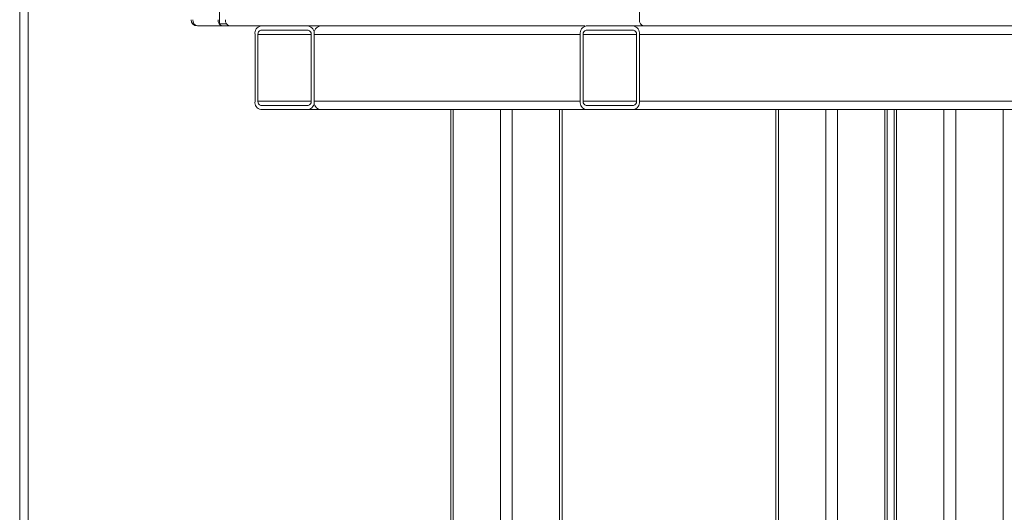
# Model space of a CAD drawing. Header units: millimetres. Extents: x 42 to 14105, y 484 to 9997.
# Tile 73 of 132: x 9175 to 9646, y 4983 to 5219. Entities that reach past the tile are written whole.
import ezdxf

# ---------------------------------------------------------------- set-up
doc = ezdxf.new("R2010")
doc.units = ezdxf.units.MM
doc.header["$LTSCALE"] = 25

msp = doc.modelspace()

# ---------------------------------------------------------------- linework, layer by layer
at = {"color": 8, "linetype": 'Continuous', "lineweight": 15}
for p, q in [((9174.956, 4745.688), (9174.956, 7820.951)), ((9314.383, 5211.688), (9288.927, 5211.688)), ((9469.946, 5211.688), (9444.49, 5211.688)), ((9288.927, 5179.688), (9314.383, 5179.688)), ((9444.49, 5179.688), (9469.946, 5179.688))]:
    msp.add_line(p, q, dxfattribs=at)
at = {"color": 7, "linetype": 'Continuous', "lineweight": 15}
for p, q in [((9178.956, 4745.688), (9178.956, 7820.951)), ((9270.542, 6214.688), (9270.542, 5216.688)), ((9471.36, 5218.688), (9471.36, 6212.688)), ((9271.956, 5215.688), (9259.935, 5215.688)), ((9270.542, 5216.688), (9273.911, 5216.688)), ((9275.492, 5215.688), (9271.956, 5215.688)), ((9290.341, 5215.688), (9275.492, 5215.688)), ((9312.968, 5215.688), (9290.341, 5215.688)), ((9312.968, 5213.688), (9290.341, 5213.688)), ((9312.968, 5215.688), (9315.09, 5215.688)), ((9445.197, 5215.688), (9315.09, 5215.688)), ((9468.532, 5215.688), (9445.905, 5215.688)), ((9468.532, 5213.688), (9445.905, 5213.688)), ((9468.532, 5215.688), (9470.653, 5215.688)), ((9473.482, 5215.688), (9470.653, 5215.688)), ((9893.503, 5215.688), (9473.482, 5215.688)), ((9287.513, 5211.688), (9287.513, 5179.688)), ((9288.927, 5211.688), (9288.927, 5179.688)), ((9314.383, 5179.688), (9314.383, 5211.688)), ((9315.797, 5179.688), (9315.797, 5211.688)), ((9443.076, 5211.688), (9315.797, 5211.688)), ((9443.076, 5211.688), (9443.076, 5179.688)), ((9444.49, 5211.688), (9444.49, 5179.688)), ((9469.946, 5179.688), (9469.946, 5211.688)), ((9895.624, 5211.688), (9471.36, 5211.688)), ((9471.36, 5179.688), (9471.36, 5211.688)), ((9290.341, 5177.688), (9312.968, 5177.688)), ((9290.341, 5175.688), (9312.968, 5175.688)), ((9318.625, 5175.688), (9312.968, 5175.688)), ((9315.797, 5179.688), (9443.076, 5179.688)), ((9445.905, 5175.688), (9318.625, 5175.688)), ((9381.093, 5175.688), (9381.093, 4625.688)), ((9382.265, 5175.688), (9382.265, 4625.688)), ((9404.892, 4625.688), (9404.892, 5175.688)), ((9410.549, 5175.688), (9410.549, 4625.688)), ((9433.177, 4625.688), (9433.177, 5175.688)), ((9434.348, 4625.688), (9434.348, 5175.688)), ((9445.905, 5177.688), (9468.532, 5177.688)), ((9445.905, 5175.688), (9468.532, 5175.688)), ((9560.456, 5175.688), (9468.532, 5175.688)), ((9471.36, 5179.688), (9895.624, 5179.688)), ((9536.657, 5175.688), (9536.657, 4625.688)), ((9537.828, 5175.688), (9537.828, 4625.688)), ((9560.456, 4625.688), (9560.456, 5175.688)), ((9560.456, 5175.688), (9566.113, 5175.688)), ((9566.113, 5175.688), (9566.113, 4625.688)), ((9588.74, 5175.688), (9566.113, 5175.688)), ((9588.74, 4625.688), (9588.74, 5175.688)), ((9588.74, 5175.688), (9589.912, 5175.688)), ((9589.912, 4625.688), (9589.912, 5175.688)), ((9772.588, 5175.688), (9589.912, 5175.688)), ((9593.225, 5175.688), (9593.225, 4625.688)), ((9594.397, 5175.688), (9594.397, 4625.688)), ((9617.024, 4625.688), (9617.024, 5175.688)), ((9622.681, 5175.688), (9622.681, 4625.688)), ((9645.309, 4625.688), (9645.309, 5175.688))]:
    msp.add_line(p, q, dxfattribs=at)
for centre, radius, start, end in [((9259.935, 5218.688), 3, 180, 270), ((9260.466, 5218.313), 2.678, 171.95053, 258.57825), ((9272.487, 5218.313), 2.678, 171.95053, 258.57825), ((9276.022, 5218.313), 2.678, 171.95053, 258.57825), ((9474.012, 5218.313), 2.678, 171.95053, 258.57825), ((9291.048, 5212.188), 3.571, 101.42175, 188.04947), ((9290.695, 5211.938), 1.785, 101.42175, 188.04947), ((9312.261, 5212.188), 3.571, 351.95053, 78.57825), ((9312.615, 5211.938), 1.785, 351.95053, 78.57825), ((9319.332, 5212.188), 3.571, 101.42175, 188.04947), ((9446.612, 5212.188), 3.571, 101.42175, 188.04947), ((9446.258, 5211.938), 1.785, 101.42175, 188.04947), ((9467.825, 5212.188), 3.571, 351.95053, 78.57825), ((9468.178, 5211.938), 1.785, 351.95053, 78.57825), ((9291.048, 5179.188), 3.571, 171.95053, 258.57825), ((9290.695, 5179.438), 1.785, 171.95053, 258.57825), ((9312.615, 5179.438), 1.785, 281.42175, 8.04947), ((9312.261, 5179.188), 3.571, 281.42175, 8.04947), ((9319.332, 5179.188), 3.571, 171.95053, 258.57825), ((9446.612, 5179.188), 3.571, 171.95053, 258.57825), ((9446.258, 5179.438), 1.785, 171.95053, 258.57825), ((9468.178, 5179.438), 1.785, 281.42175, 8.04947), ((9467.825, 5179.188), 3.571, 281.42175, 8.04947)]:
    msp.add_arc(centre, radius, start, end, dxfattribs=at)

doc.saveas('drawing.dxf')
